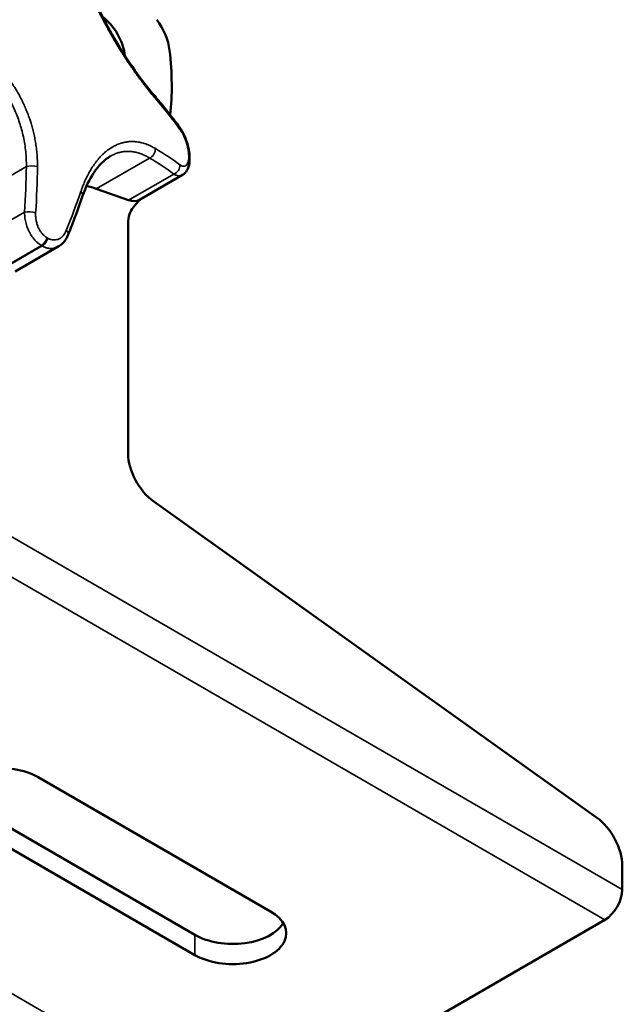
# Paper-space layout 'Sheet_1' of a CAD drawing. Header units: millimetres. Extents: x 0 to 118, y 0 to 118.
# Tile 39 of 206: x 40.72 to 43.6, y 26.68 to 31.39. Entities that reach past the tile are written whole.
import ezdxf

# ---------------------------------------------------------------- set-up
doc = ezdxf.new("R2010")
doc.units = ezdxf.units.MM
doc.layers.add('Visible (ANSI)', color=7, linetype='Continuous', lineweight=50)
doc.layers.add('Visible Narrow (ANSI)', color=7, linetype='Continuous', lineweight=35)

psp = doc.layouts.new('Sheet_1')

# ---------------------------------------------------------------- linework, layer by layer
at = {"layer": 'Visible (ANSI)'}
for p, q in [((41.49613, 30.64797), (41.2906, 30.52931)), ((41.08417, 30.58206), (41.23883, 30.52742)), ((41.23644, 29.31481), (41.23644, 30.41552)), ((40.69627, 30.18617), (40.9018, 30.30483)), ((40.9018, 30.30483), (40.9018, 30.30484)), ((41.35937, 29.08421), (43.47981, 27.57191)), ((41.91849, 27.1226), (40.80493, 27.76551)), ((40.44303, 27.653), (41.55658, 27.01009)), ((40.44303, 27.55657), (41.55658, 26.91366)), ((43.60274, 27.22707), (43.60274, 27.34131)), ((43.51922, 27.08242), (41.79321, 26.08591))]:
    psp.add_line(p, q, dxfattribs=at)
for centre, major_axis, ratio, start_param, end_param in [((41.09724, 31.27088), (-0.08858, 0.15343), 0.5773503, 4.0608446, 5.3639334), ((41.29715, 31.30146), (0.09843, -0.17048), 0.5773503, 0.9256059, 1.7728869), ((40.40127, 31.6727), (0.73819, -1.27858), 0.5773503, 0.669857, 0.9256059), ((41.44992, 30.85435), (0.03176, 0.02326), 0.5974573, 0.0000118, 0.0000246), ((41.49148, 30.72884), (0.03937, 0.00008), 0.5759744, 0.0000002, 0.000013), ((41.49148, 30.72517), (0.03937, -0.00008), 0.5787228, 6.2831729, 6.2831852), ((41.16373, 30.06277), (0.29528, -0.51143), 0.5773503, 2.5478936, 2.6635698), ((41.21973, 30.65205), (0.07087, -0.12274), 0.5773503, 5.6894863, 6.2831853), ((40.40127, 31.6727), (0.73819, -1.27858), 0.5773503, 0.1822068, 0.2376831), ((41.37563, 30.33516), (-0.09843, 0.17048), 0.5773503, 0.1822068, 0.7853982), ((40.91285, 30.37691), (0.03655, -0.01463), 0.4927311, 0.0000076, 0.0000216), ((41.37563, 29.23444), (0.09843, -0.17048), 0.5773503, 3.9269908, 5.3806784), ((40.62398, 27.66104), (-0.25591, 0), 0.5773503, 3.9269908, 7.0685835), ((43.46354, 27.42168), (0.09843, -0.17048), 0.5773503, 0.7853982, 2.2390857), ((43.51922, 27.17886), (0.05906, 0.10229), 0.5773503, 3.9269908, 5.4977871), ((41.73754, 27.01813), (0.25591, 0), 0.5773503, 3.9269908, 7.0685835), ((41.73754, 27.11457), (0.25591, 0), 0.5773503, 3.9269908, 5.9507384)]:
    psp.add_ellipse(centre, major_axis=major_axis, ratio=ratio, start_param=start_param, end_param=end_param, dxfattribs=at)
for points, knots in [([(41.01848, 31.62391), (41.03597, 31.57405), (41.05868, 31.51902), (41.11061, 31.4092), (41.14025, 31.35308), (41.20255, 31.24661), (41.23589, 31.19484), (41.3007, 31.10325), (41.33287, 31.06192), (41.36359, 31.02617)], [0, 0, 0, 0, 0.4917129, 0.4917129, 0.9672154, 0.9672154, 1.4319696, 1.4319696, 1.870697, 1.870697, 1.870697, 1.870697]), ([(41.48168, 30.87762), (41.47431, 30.88768), (41.46683, 30.89771), (41.45169, 30.91771), (41.44401, 30.92768), (41.42846, 30.94756), (41.42059, 30.95747), (41.40464, 30.97721), (41.39657, 30.98705), (41.38022, 31.00666), (41.37196, 31.01643), (41.36359, 31.02617)], [2.864110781, 2.864110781, 2.864110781, 2.864110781, 2.879313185, 2.879313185, 2.89451559, 2.89451559, 2.909717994, 2.909717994, 2.924920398, 2.924920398, 2.940122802, 2.940122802, 2.940122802, 2.940122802]), ([(41.48168, 30.87762), (41.49067, 30.86534), (41.49896, 30.85078), (41.5123, 30.82114), (41.51776, 30.80589), (41.52557, 30.77703), (41.52826, 30.76305), (41.53043, 30.74268), (41.53084, 30.73568), (41.53085, 30.72892)], [0, 0, 0, 0, 0.13430702, 0.13430702, 0.25431106, 0.25431106, 0.36300213, 0.36300213, 0.42167358, 0.42167358, 0.42167358, 0.42167358]), ([(41.15096, 30.73731), (41.12296, 30.72114), (41.09515, 30.69394), (41.05095, 30.62682), (41.03302, 30.58936), (41.01854, 30.54749)], [0.00000109, 0.00000109, 0.00000109, 0.00000109, 0.49465021, 0.49465021, 0.90561762, 0.90561762, 0.90561762, 0.90561762]), ([(41.53085, 30.72509), (41.53082, 30.71146), (41.52925, 30.69865), (41.52365, 30.68096), (41.52116, 30.67521), (41.51538, 30.66556), (41.51232, 30.6615), (41.50508, 30.65406), (41.50081, 30.65068), (41.49613, 30.64797)], [0, 0, 0, 0, 0.11848499, 0.11848499, 0.17903828, 0.17903828, 0.22712901, 0.22712901, 0.27721329, 0.27721329, 0.27721329, 0.27721329]), ([(41.53085, 30.72892), (41.53085, 30.72867), (41.53085, 30.72841), (41.53085, 30.7279), (41.53085, 30.72765), (41.53085, 30.72713), (41.53085, 30.72688), (41.53085, 30.72637), (41.53085, 30.72611), (41.53085, 30.7256), (41.53085, 30.72534), (41.53085, 30.72509)], [3.139212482, 3.139212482, 3.139212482, 3.139212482, 3.1401645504, 3.1401645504, 3.1411166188, 3.1411166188, 3.1420686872, 3.1420686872, 3.1430207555, 3.1430207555, 3.1439728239, 3.1439728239, 3.1439728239, 3.1439728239]), ([(40.9494, 30.36228), (40.95439, 30.37475), (40.95931, 30.38719), (40.96898, 30.41204), (40.97375, 30.42444), (40.98312, 30.44919), (40.98773, 30.46154), (40.9968, 30.48619), (41.00125, 30.49849), (41.01001, 30.52303), (41.01432, 30.53528), (41.01854, 30.54749)], [2.864110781, 2.864110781, 2.864110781, 2.864110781, 2.879313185, 2.879313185, 2.89451559, 2.89451559, 2.909717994, 2.909717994, 2.924920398, 2.924920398, 2.940122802, 2.940122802, 2.940122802, 2.940122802]), ([(40.9494, 30.36228), (40.94381, 30.34831), (40.936, 30.3354), (40.91916, 30.31687), (40.91087, 30.31007), (40.9018, 30.30484)], [0, 0, 0, 0, 0.12382185, 0.12382185, 0.21497857, 0.21497857, 0.21497857, 0.21497857])]:
    psp.add_open_spline(points, degree=3, knots=knots, dxfattribs=at)
psp.add_open_spline([(41.49613, 30.64797), (41.49613, 30.64797), (41.49613, 30.64797), (41.49613, 30.64797)], degree=3, dxfattribs=at)
at = {"layer": 'Visible Narrow (ANSI)'}
for p, q in [((37.1998, 30.92381), (43.60274, 27.22707)), ((43.51922, 27.08242), (37.11629, 30.77916)), ((40.74903, 30.68836), (40.49416, 30.54122)), ((41.33903, 30.7292), (41.08417, 30.58206)), ((41.23883, 30.52742), (41.45522, 30.65236)), ((40.52418, 30.34531), (40.74058, 30.47024)), ((40.62233, 30.19496), (40.82169, 30.31007)), ((40.82501, 30.30816), (40.62563, 30.19306)), ((35.39028, 29.78264), (41.79321, 26.08591)), ((41.55658, 26.91366), (41.55658, 27.01009))]:
    psp.add_line(p, q, dxfattribs=at)
for centre, major_axis, ratio, start_param, end_param in [((41.33373, 31.00051), (0.02986, 0.02566), 0.5630678, 5.7594759, 6.2831853), ((38.82419, 30.13185), (3.00547, -0.55945), 0.6767752, 0.6239903, 0.7000023), ((41.44992, 30.85435), (0.03176, 0.02327), 0.5974573, 5.8045567, 6.2831725), ((41.33373, 30.76382), (-0.0202, -0.03379), 0.7786198, 0.8152988, 2.2985579), ((38.82419, 29.70175), (-3.02184, -0.46298), 0.4567734, 3.5703961, 3.6464081), ((40.8498, 31.12802), (-0.47858, 0.82893), 0.5773503, 3.9246106, 3.929371), ((41.49148, 30.72884), (0.03937, 0.00008), 0.5759744, 0.0000128, 0.4670232), ((41.49148, 30.72517), (0.03937, -0.00008), 0.5787228, 0, 0.4694033), ((38.57687, 30.01226), (-1.00518, -2.84556), 0.6767752, 1.9626386, 2.0386506), ((40.77636, 30.67871), (-0.03937, 0.0004), 0.3320011, 3.9997613, 5.4830205), ((38.60181, 30.00346), (1.01824, 2.88254), 0.6767752, 5.1042313, 5.1802433), ((38.82903, 29.67016), (2.98307, 0.45704), 0.4567734, 0.4288034, 0.5048155), ((41.44992, 30.68698), (0.02329, 0.03174), 0.8090437, 4.0317296, 5.5149888), ((38.97428, 29.78841), (-1.91187, -2.3855), 0.4567734, 2.1578255, 2.2338375), ((40.98133, 30.56036), (0.03721, -0.01287), 0.5475531, 6.2831849, 7.1890099), ((40.76791, 30.46059), (0.03928, -0.00263), 0.2811448, 0.8756, 2.3588592), ((40.91285, 30.37691), (0.03655, -0.01463), 0.4927311, 0, 0.9306412), ((40.82176, 30.34218), (-0.01976, -0.03405), 0.5759744, 0.7865854, 2.040194), ((40.82335, 31.11275), (-0.49213, 0.85239), 0.5773503, 2.3538143, 2.3585747), ((40.82494, 30.34034), (0.01961, 0.03414), 0.5787228, 3.9257979, 5.1794065), ((40.8498, 31.12802), (0.47858, -0.82893), 0.5773503, 5.495407, 5.5001673)]:
    psp.add_ellipse(centre, major_axis=major_axis, ratio=ratio, start_param=start_param, end_param=end_param, dxfattribs=at)
for points, knots in [([(41.00984, 31.63262), (41.0133, 31.62273), (41.01679, 31.61316), (41.02023, 31.60395), (41.02059, 31.603), (41.02094, 31.60205), (41.0213, 31.60111), (41.02509, 31.59103), (41.02883, 31.58141), (41.03253, 31.57215), (41.03622, 31.5629), (41.03986, 31.554), (41.04346, 31.54539), (41.04706, 31.53677), (41.05063, 31.52844), (41.05418, 31.52031), (41.05772, 31.51217), (41.06125, 31.50423), (41.06478, 31.49644), (41.06831, 31.48864), (41.07183, 31.48099), (41.07536, 31.47344), (41.0783, 31.46716), (41.08124, 31.46096), (41.0842, 31.4548), (41.08481, 31.45354), (41.08541, 31.45228), (41.08602, 31.45103), (41.08959, 31.44363), (41.09319, 31.43629), (41.09682, 31.42897), (41.0997, 31.42319), (41.1026, 31.41743), (41.10553, 31.41167), (41.10631, 31.41014), (41.10709, 31.40861), (41.10787, 31.40708), (41.1116, 31.39979), (41.11538, 31.39251), (41.11922, 31.3852), (41.12306, 31.3779), (41.12696, 31.37058), (41.13092, 31.36325), (41.13489, 31.35592), (41.13891, 31.34857), (41.143, 31.34121), (41.14708, 31.33385), (41.15122, 31.32649), (41.1554, 31.31915), (41.15959, 31.3118), (41.16382, 31.30448), (41.16809, 31.29718), (41.17235, 31.28989), (41.17665, 31.28263), (41.18098, 31.27542), (41.1853, 31.26822), (41.18965, 31.26106), (41.19402, 31.25396), (41.19839, 31.24686), (41.20278, 31.23982), (41.20718, 31.23284), (41.21042, 31.22771), (41.21367, 31.22261), (41.21693, 31.21754), (41.2181, 31.21571), (41.21928, 31.21388), (41.22046, 31.21206), (41.2249, 31.20519), (41.22938, 31.19835), (41.2339, 31.19154), (41.23773, 31.18577), (41.24159, 31.18001), (41.24549, 31.17425), (41.24619, 31.17322), (41.2469, 31.17218), (41.2476, 31.17115), (41.25118, 31.16589), (41.25479, 31.16062), (41.25846, 31.15534), (41.25953, 31.1538), (41.2606, 31.15227), (41.26167, 31.15072), (41.26556, 31.14516), (41.2695, 31.13958), (41.27352, 31.13395), (41.27444, 31.13266), (41.27536, 31.13137), (41.27629, 31.13007), (41.28127, 31.12313), (41.28638, 31.11611), (41.29164, 31.10897), (41.29691, 31.10184), (41.30235, 31.09458), (41.308, 31.08716), (41.31366, 31.07973), (41.31954, 31.07214), (41.32571, 31.06431), (41.33188, 31.05649), (41.33834, 31.04843), (41.34518, 31.04009), (41.35202, 31.03175), (41.35925, 31.02312), (41.36681, 31.01432)], [0, 0, 0, 0, 0.0335748, 0.0335748, 0.0335748, 0.037037, 0.037037, 0.037037, 0.0740741, 0.0740741, 0.0740741, 0.1111111, 0.1111111, 0.1111111, 0.1481481, 0.1481481, 0.1481481, 0.1851852, 0.1851852, 0.1851852, 0.2222222, 0.2222222, 0.2222222, 0.2529801, 0.2529801, 0.2529801, 0.2592593, 0.2592593, 0.2592593, 0.2962963, 0.2962963, 0.2962963, 0.3255643, 0.3255643, 0.3255643, 0.3333333, 0.3333333, 0.3333333, 0.3703704, 0.3703704, 0.3703704, 0.4074074, 0.4074074, 0.4074074, 0.4444444, 0.4444444, 0.4444444, 0.4814815, 0.4814815, 0.4814815, 0.5185185, 0.5185185, 0.5185185, 0.5555556, 0.5555556, 0.5555556, 0.5925926, 0.5925926, 0.5925926, 0.6296296, 0.6296296, 0.6296296, 0.6568596, 0.6568596, 0.6568596, 0.6666667, 0.6666667, 0.6666667, 0.7037037, 0.7037037, 0.7037037, 0.7350993, 0.7350993, 0.7350993, 0.7407407, 0.7407407, 0.7407407, 0.7694261, 0.7694261, 0.7694261, 0.7777778, 0.7777778, 0.7777778, 0.8079105, 0.8079105, 0.8079105, 0.8148148, 0.8148148, 0.8148148, 0.8518519, 0.8518519, 0.8518519, 0.8888889, 0.8888889, 0.8888889, 0.9259259, 0.9259259, 0.9259259, 0.962963, 0.962963, 0.962963, 1, 1, 1, 1]), ([(40.80219, 30.68834), (40.80233, 30.70153), (40.80205, 30.71412), (40.80148, 30.72606), (40.80091, 30.738), (40.80005, 30.74928), (40.79898, 30.76005), (40.79792, 30.77082), (40.79664, 30.78108), (40.7952, 30.79095), (40.79376, 30.80081), (40.79217, 30.81028), (40.79043, 30.81946), (40.7887, 30.82864), (40.78682, 30.83754), (40.78483, 30.84622), (40.78283, 30.85489), (40.78071, 30.86336), (40.77848, 30.87166), (40.77624, 30.87996), (40.77388, 30.88811), (40.77141, 30.89614), (40.76936, 30.90277), (40.76724, 30.90932), (40.76503, 30.91582), (40.76456, 30.91719), (40.76409, 30.91856), (40.76361, 30.91993), (40.76089, 30.92777), (40.75804, 30.93554), (40.75506, 30.94326), (40.75208, 30.95098), (40.74897, 30.95865), (40.74571, 30.9663), (40.74246, 30.97394), (40.73906, 30.98155), (40.73552, 30.98912), (40.73198, 30.9967), (40.72829, 31.00425), (40.72447, 31.01175), (40.72064, 31.01925), (40.71667, 31.02671), (40.71257, 31.03411), (40.70847, 31.0415), (40.70424, 31.04883), (40.69989, 31.05608), (40.69554, 31.06332), (40.69107, 31.07048), (40.68649, 31.07754), (40.68191, 31.0846), (40.67722, 31.09156), (40.67243, 31.09842), (40.66764, 31.10527), (40.66275, 31.11202), (40.65776, 31.11866), (40.65277, 31.12531), (40.64768, 31.13184), (40.64248, 31.13829), (40.63729, 31.14473), (40.63198, 31.15109), (40.62655, 31.15737), (40.62194, 31.16269), (40.61724, 31.16797), (40.61243, 31.17321), (40.61157, 31.17415), (40.6107, 31.17509), (40.60983, 31.17602), (40.60541, 31.1808), (40.60089, 31.18554), (40.59625, 31.19026), (40.59491, 31.19163), (40.59355, 31.19301), (40.59218, 31.19438), (40.58611, 31.20047), (40.57985, 31.20653), (40.57333, 31.21259), (40.56682, 31.21865), (40.56007, 31.22472), (40.55299, 31.23081), (40.54591, 31.2369), (40.53851, 31.24302), (40.53069, 31.2492), (40.52287, 31.25537), (40.51463, 31.2616), (40.50584, 31.26791), (40.49705, 31.27423), (40.4877, 31.28062), (40.47763, 31.28709), (40.46756, 31.29357), (40.45676, 31.30013), (40.44522, 31.30664)], [0, 0, 0, 0, 0.037037, 0.037037, 0.037037, 0.0740741, 0.0740741, 0.0740741, 0.1111111, 0.1111111, 0.1111111, 0.1481481, 0.1481481, 0.1481481, 0.1851852, 0.1851852, 0.1851852, 0.2222222, 0.2222222, 0.2222222, 0.2592593, 0.2592593, 0.2592593, 0.2898362, 0.2898362, 0.2898362, 0.2962963, 0.2962963, 0.2962963, 0.3333333, 0.3333333, 0.3333333, 0.3703704, 0.3703704, 0.3703704, 0.4074074, 0.4074074, 0.4074074, 0.4444444, 0.4444444, 0.4444444, 0.4814815, 0.4814815, 0.4814815, 0.5185185, 0.5185185, 0.5185185, 0.5555556, 0.5555556, 0.5555556, 0.5925926, 0.5925926, 0.5925926, 0.6296296, 0.6296296, 0.6296296, 0.6666667, 0.6666667, 0.6666667, 0.7037037, 0.7037037, 0.7037037, 0.7350993, 0.7350993, 0.7350993, 0.7407407, 0.7407407, 0.7407407, 0.7694261, 0.7694261, 0.7694261, 0.7777778, 0.7777778, 0.7777778, 0.8148148, 0.8148148, 0.8148148, 0.8518519, 0.8518519, 0.8518519, 0.8888889, 0.8888889, 0.8888889, 0.9259259, 0.9259259, 0.9259259, 0.962963, 0.962963, 0.962963, 1, 1, 1, 1]), ([(40.41865, 31.26058), (40.42891, 31.25493), (40.43905, 31.24895), (40.45904, 31.23634), (40.46889, 31.22973), (40.48825, 31.21589), (40.49777, 31.20866), (40.51643, 31.19363), (40.52557, 31.18582), (40.54148, 31.17144), (40.54832, 31.16497), (40.56338, 31.1501), (40.57152, 31.1416), (40.58737, 31.12414), (40.59507, 31.11517), (40.60999, 31.09681), (40.61722, 31.08741), (40.63117, 31.06822), (40.6379, 31.05843), (40.65049, 31.03899), (40.65638, 31.02936), (40.66796, 31.0093), (40.67363, 30.99885), (40.68438, 30.97767), (40.68946, 30.96694), (40.69904, 30.94524), (40.70354, 30.93428), (40.71191, 30.91216), (40.71579, 30.901), (40.72275, 30.87909), (40.72586, 30.86835), (40.73176, 30.84578), (40.7345, 30.83395), (40.73928, 30.8102), (40.74132, 30.79829), (40.7447, 30.77446), (40.74605, 30.76253), (40.74803, 30.7387), (40.74867, 30.7268), (40.74918, 30.70605), (40.7492, 30.69719), (40.74903, 30.68836)], [0, 0, 0, 0, 0.0524656, 0.0524656, 0.1048244, 0.1048244, 0.1571231, 0.1571231, 0.2093467, 0.2093467, 0.25, 0.25, 0.3005574, 0.3005574, 0.3510801, 0.3510801, 0.4015822, 0.4015822, 0.4520743, 0.4520743, 0.5, 0.5, 0.5504569, 0.5504569, 0.6009342, 0.6009342, 0.6514207, 0.6514207, 0.7019471, 0.7019471, 0.75, 0.75, 0.8024856, 0.8024856, 0.8550681, 0.8550681, 0.9077038, 0.9077038, 0.960444, 0.960444, 1, 1, 1, 1]), ([(41.48451, 30.86626), (41.48788, 30.86167), (41.49119, 30.85658), (41.49664, 30.84721), (41.49884, 30.84313), (41.50176, 30.83727), (41.50255, 30.83564), (41.50621, 30.82784), (41.50891, 30.82141), (41.51245, 30.81191), (41.51349, 30.80897), (41.51569, 30.80237), (41.51683, 30.7987), (41.51968, 30.78874), (41.52123, 30.78243), (41.52283, 30.77459), (41.52314, 30.77297), (41.52427, 30.76676), (41.52495, 30.76223), (41.52613, 30.75198), (41.52651, 30.74635), (41.52661, 30.74039), (41.52661, 30.73976), (41.52661, 30.73912)], [0.00000001, 0.00000001, 0.00000001, 0.00000001, 0.14618123, 0.14618123, 0.25, 0.25, 0.28933425, 0.28933425, 0.43552187, 0.43552187, 0.5, 0.5, 0.57932291, 0.57932291, 0.71464924, 0.71464924, 0.75, 0.75, 0.85090309, 0.85090309, 0.98396906, 0.98396906, 1, 1, 1, 1]), ([(41.36681, 30.77456), (41.36342, 30.77658), (41.36009, 30.77848), (41.35683, 30.78025), (41.35349, 30.78206), (41.35023, 30.78375), (41.34703, 30.78531), (41.34645, 30.7856), (41.34587, 30.78588), (41.34529, 30.78616), (41.34359, 30.78698), (41.34191, 30.78776), (41.34025, 30.78852), (41.33745, 30.78979), (41.33471, 30.79097), (41.33203, 30.79208), (41.32992, 30.79294), (41.32785, 30.79375), (41.32582, 30.79452), (41.32221, 30.79588), (41.3187, 30.79711), (41.31527, 30.79821), (41.31458, 30.79843), (41.31389, 30.79865), (41.3132, 30.79887), (41.31146, 30.79941), (41.30975, 30.79992), (41.30806, 30.8004), (41.3042, 30.80149), (41.30044, 30.80244), (41.29677, 30.80326), (41.29504, 30.80365), (41.29333, 30.80401), (41.29164, 30.80434), (41.28757, 30.80515), (41.28361, 30.8058), (41.27972, 30.80631), (41.27855, 30.80647), (41.27739, 30.80661), (41.27624, 30.80675), (41.27421, 30.80698), (41.2722, 30.80718), (41.27021, 30.80734), (41.26859, 30.80747), (41.26699, 30.80759), (41.26541, 30.80767), (41.26413, 30.80775), (41.26287, 30.8078), (41.26161, 30.80785), (41.25791, 30.80798), (41.25427, 30.808), (41.25067, 30.80791), (41.25042, 30.8079), (41.25017, 30.8079), (41.24992, 30.80789), (41.24912, 30.80787), (41.24833, 30.80784), (41.24754, 30.80781), (41.24386, 30.80765), (41.24021, 30.80739), (41.23659, 30.80701), (41.23568, 30.80692), (41.23476, 30.80682), (41.23385, 30.80671), (41.23259, 30.80656), (41.23135, 30.8064), (41.2301, 30.80622), (41.228, 30.80592), (41.22591, 30.80559), (41.22382, 30.80522), (41.22268, 30.80502), (41.22154, 30.80481), (41.2204, 30.80458), (41.21738, 30.80399), (41.21438, 30.80331), (41.21139, 30.80256), (41.21108, 30.80248), (41.21076, 30.80241), (41.21045, 30.80232), (41.20934, 30.80204), (41.20824, 30.80174), (41.20713, 30.80144), (41.20419, 30.80062), (41.20125, 30.79973), (41.19832, 30.79876), (41.19703, 30.79833), (41.19573, 30.79789), (41.19444, 30.79743), (41.19429, 30.79737), (41.19415, 30.79732), (41.194, 30.79727), (41.1909, 30.79616), (41.18782, 30.79496), (41.18474, 30.79367), (41.18349, 30.79315), (41.18225, 30.79261), (41.181, 30.79206), (41.18051, 30.79184), (41.18002, 30.79162), (41.17953, 30.7914), (41.1772, 30.79034), (41.17488, 30.78924), (41.17257, 30.78808), (41.17109, 30.78734), (41.16961, 30.78657), (41.16814, 30.78579), (41.16741, 30.7854), (41.16668, 30.78501), (41.16595, 30.78461), (41.16392, 30.7835), (41.1619, 30.78235), (41.15988, 30.78116), (41.15841, 30.78029), (41.15694, 30.7794), (41.15548, 30.77849), (41.1546, 30.77794), (41.15373, 30.77739), (41.15285, 30.77682), (41.15091, 30.77558), (41.14899, 30.77429), (41.14707, 30.77298), (41.14574, 30.77206), (41.14442, 30.77113), (41.1431, 30.77019), (41.14218, 30.76953), (41.14127, 30.76886), (41.14036, 30.76818), (41.13869, 30.76695), (41.13704, 30.7657), (41.1354, 30.76442), (41.13394, 30.76328), (41.13249, 30.76212), (41.13105, 30.76094), (41.13027, 30.7603), (41.12949, 30.75965), (41.12871, 30.759), (41.12668, 30.7573), (41.12467, 30.75556), (41.12266, 30.75378), (41.12156, 30.75279), (41.12046, 30.75179), (41.11936, 30.75078), (41.11882, 30.75029), (41.11828, 30.74979), (41.11775, 30.74928), (41.11554, 30.74722), (41.11336, 30.74511), (41.11119, 30.74294), (41.11013, 30.74188), (41.10907, 30.74081), (41.10801, 30.73972), (41.10774, 30.73943), (41.10746, 30.73915), (41.10718, 30.73886), (41.1045, 30.73608), (41.10185, 30.73321), (41.09921, 30.73026), (41.09846, 30.72942), (41.09771, 30.72857), (41.09696, 30.72771), (41.09385, 30.72415), (41.09077, 30.72046), (41.08771, 30.71664), (41.08745, 30.71631), (41.08719, 30.71598), (41.08693, 30.71566), (41.08667, 30.71533), (41.08641, 30.71499), (41.08615, 30.71466), (41.08328, 30.71103), (41.08044, 30.70728), (41.07761, 30.70338), (41.07751, 30.70324), (41.07741, 30.7031), (41.07731, 30.70297), (41.0767, 30.70213), (41.07609, 30.70128), (41.07549, 30.70043), (41.07298, 30.6969), (41.07048, 30.69327), (41.06798, 30.68949), (41.06788, 30.68935), (41.06779, 30.68921), (41.0677, 30.68907), (41.06677, 30.68766), (41.06583, 30.68622), (41.0649, 30.68477), (41.06281, 30.68153), (41.06073, 30.67819), (41.05864, 30.67473), (41.05813, 30.6739), (41.05763, 30.67306), (41.05713, 30.67221), (41.05618, 30.67062), (41.05523, 30.669), (41.05428, 30.66736), (41.05255, 30.66437), (41.05081, 30.6613), (41.04907, 30.65813), (41.04815, 30.65645), (41.04722, 30.65473), (41.04629, 30.65299), (41.04537, 30.65127), (41.04445, 30.64953), (41.04353, 30.64776), (41.04218, 30.64515), (41.04083, 30.64249), (41.03947, 30.63975), (41.03852, 30.63784), (41.03757, 30.63589), (41.03661, 30.63391), (41.03528, 30.63113), (41.03394, 30.62829), (41.03259, 30.62536), (41.03168, 30.62339), (41.03077, 30.62138), (41.02986, 30.61933), (41.02849, 30.61626), (41.02711, 30.61311), (41.02573, 30.60985), (41.02428, 30.60644), (41.02282, 30.60292), (41.02135, 30.59928), (41.02091, 30.59818), (41.02046, 30.59706), (41.02002, 30.59594), (41.01875, 30.59273), (41.01747, 30.58943), (41.01619, 30.58603), (41.0145, 30.58156), (41.01281, 30.57693), (41.01112, 30.57214), (41.01069, 30.57092), (41.01026, 30.56969), (41.00984, 30.56845)], [0, 0, 0, 0, 0.01673707, 0.01673707, 0.01673707, 0.03390279, 0.03390279, 0.03390279, 0.03703704, 0.03703704, 0.03703704, 0.04627023, 0.04627023, 0.04627023, 0.06186381, 0.06186381, 0.06186381, 0.07407407, 0.07407407, 0.07407407, 0.09567405, 0.09567405, 0.09567405, 0.10006278, 0.10006278, 0.10006278, 0.11111111, 0.11111111, 0.11111111, 0.13628964, 0.13628964, 0.13628964, 0.14814815, 0.14814815, 0.14814815, 0.17662871, 0.17662871, 0.17662871, 0.18518519, 0.18518519, 0.18518519, 0.20025604, 0.20025604, 0.20025604, 0.21245836, 0.21245836, 0.21245836, 0.22222222, 0.22222222, 0.22222222, 0.25093175, 0.25093175, 0.25093175, 0.25292506, 0.25292506, 0.25292506, 0.25925926, 0.25925926, 0.25925926, 0.28880159, 0.28880159, 0.28880159, 0.2962963, 0.2962963, 0.2962963, 0.30654814, 0.30654814, 0.30654814, 0.32384445, 0.32384445, 0.32384445, 0.33333333, 0.33333333, 0.33333333, 0.35842565, 0.35842565, 0.35842565, 0.36105913, 0.36105913, 0.36105913, 0.37037037, 0.37037037, 0.37037037, 0.3951644, 0.3951644, 0.3951644, 0.40614839, 0.40614839, 0.40614839, 0.40740741, 0.40740741, 0.40740741, 0.43373571, 0.43373571, 0.43373571, 0.44444444, 0.44444444, 0.44444444, 0.44864109, 0.44864109, 0.44864109, 0.4686742, 0.4686742, 0.4686742, 0.48148148, 0.48148148, 0.48148148, 0.48783541, 0.48783541, 0.48783541, 0.50556611, 0.50556611, 0.50556611, 0.51851852, 0.51851852, 0.51851852, 0.52630611, 0.52630611, 0.52630611, 0.54358802, 0.54358802, 0.54358802, 0.55555556, 0.55555556, 0.55555556, 0.56389933, 0.56389933, 0.56389933, 0.57909145, 0.57909145, 0.57909145, 0.59259259, 0.59259259, 0.59259259, 0.59990189, 0.59990189, 0.59990189, 0.61904876, 0.61904876, 0.61904876, 0.62962963, 0.62962963, 0.62962963, 0.63484135, 0.63484135, 0.63484135, 0.65619173, 0.65619173, 0.65619173, 0.66666667, 0.66666667, 0.66666667, 0.66942577, 0.66942577, 0.66942577, 0.69609344, 0.69609344, 0.69609344, 0.7037037, 0.7037037, 0.7037037, 0.73533871, 0.73533871, 0.73533871, 0.73803145, 0.73803145, 0.73803145, 0.74074074, 0.74074074, 0.74074074, 0.77037764, 0.77037764, 0.77037764, 0.77141213, 0.77141213, 0.77141213, 0.77777778, 0.77777778, 0.77777778, 0.80404216, 0.80404216, 0.80404216, 0.80501067, 0.80501067, 0.80501067, 0.81481481, 0.81481481, 0.81481481, 0.83667539, 0.83667539, 0.83667539, 0.84195005, 0.84195005, 0.84195005, 0.85185185, 0.85185185, 0.85185185, 0.86986855, 0.86986855, 0.86986855, 0.87945384, 0.87945384, 0.87945384, 0.88888889, 0.88888889, 0.88888889, 0.90274238, 0.90274238, 0.90274238, 0.91241218, 0.91241218, 0.91241218, 0.92592593, 0.92592593, 0.92592593, 0.93504151, 0.93504151, 0.93504151, 0.94868156, 0.94868156, 0.94868156, 0.96296296, 0.96296296, 0.96296296, 0.96729106, 0.96729106, 0.96729106, 0.97963864, 0.97963864, 0.97963864, 0.99587673, 0.99587673, 0.99587673, 1, 1, 1, 1]), ([(41.15096, 30.73731), (41.1569, 30.74074), (41.16292, 30.7438), (41.17511, 30.74918), (41.18127, 30.7515), (41.19372, 30.75538), (41.2, 30.75694), (41.21265, 30.75931), (41.21903, 30.76012), (41.23151, 30.76094), (41.23761, 30.761), (41.2504, 30.76042), (41.25708, 30.75971), (41.27046, 30.75748), (41.27716, 30.75597), (41.29055, 30.75215), (41.29723, 30.74984), (41.31056, 30.74445), (41.31721, 30.74136), (41.32892, 30.73522), (41.33399, 30.73232), (41.33903, 30.7292)], [0.5000225, 0.5000225, 0.5000225, 0.5000225, 0.55047436, 0.55047436, 0.60096844, 0.60096844, 0.65147152, 0.65147152, 0.70201389, 0.70201389, 0.75, 0.75, 0.80225216, 0.80225216, 0.85459698, 0.85459698, 0.90699252, 0.90699252, 0.95948957, 0.95948957, 1, 1, 1, 1]), ([(41.52661, 30.7354), (41.5266, 30.72992), (41.52626, 30.72477), (41.52507, 30.71636), (41.52435, 30.71293), (41.52323, 30.70913), (41.52301, 30.70844), (41.52154, 30.70409), (41.52001, 30.70092), (41.51707, 30.69664), (41.51582, 30.6952), (41.51371, 30.69331), (41.5129, 30.69269), (41.50969, 30.69064), (41.50708, 30.68976), (41.5032, 30.68945), (41.50209, 30.68946), (41.49903, 30.68975), (41.49704, 30.69021), (41.49192, 30.69204), (41.48873, 30.69374), (41.48516, 30.69625), (41.48484, 30.69648), (41.48451, 30.69672)], [0, 0, 0, 0, 0.13965777, 0.13965777, 0.25, 0.25, 0.27486857, 0.27486857, 0.41224395, 0.41224395, 0.5, 0.5, 0.55063108, 0.55063108, 0.6942739, 0.6942739, 0.75, 0.75, 0.84452059, 0.84452059, 0.98582717, 0.98582717, 1, 1, 1, 1]), ([(41.49613, 30.64797), (41.49607, 30.64794), (41.49602, 30.64791), (41.49467, 30.64714), (41.49333, 30.64651), (41.49056, 30.64546), (41.48913, 30.64504), (41.48644, 30.64446), (41.48518, 30.64428), (41.48247, 30.64405), (41.48102, 30.64402), (41.47805, 30.64416), (41.47654, 30.64432), (41.47345, 30.64484), (41.47188, 30.64519), (41.46845, 30.64616), (41.46659, 30.64681), (41.46279, 30.64835), (41.46086, 30.64926), (41.45769, 30.65093), (41.45646, 30.65162), (41.45522, 30.65236)], [0.56943871, 0.56943871, 0.56943871, 0.56943871, 0.57142857, 0.57142857, 0.62162515, 0.62162515, 0.67189024, 0.67189024, 0.71428571, 0.71428571, 0.76175024, 0.76175024, 0.80944655, 0.80944655, 0.85714286, 0.85714286, 0.91166558, 0.91166558, 0.96605697, 0.96605697, 1, 1, 1, 1]), ([(40.82169, 30.31007), (40.81532, 30.31377), (40.80913, 30.31822), (40.80325, 30.32327), (40.80307, 30.32343), (40.80288, 30.32359), (40.80269, 30.32375), (40.8026, 30.32383), (40.8025, 30.32391), (40.80241, 30.324), (40.79678, 30.32891), (40.79146, 30.33435), (40.78638, 30.34036), (40.78618, 30.34059), (40.78598, 30.34083), (40.78579, 30.34107), (40.78554, 30.34137), (40.78529, 30.34167), (40.78504, 30.34197), (40.77997, 30.34813), (40.77516, 30.35488), (40.77074, 30.36207), (40.77038, 30.36265), (40.77003, 30.36323), (40.76967, 30.36382), (40.76548, 30.37081), (40.76167, 30.37819), (40.75829, 30.38584), (40.75788, 30.38678), (40.75747, 30.38772), (40.75707, 30.38866), (40.75432, 30.39517), (40.75187, 30.40186), (40.74979, 30.40862), (40.7494, 30.40986), (40.74903, 30.4111), (40.74867, 30.41234), (40.74838, 30.41335), (40.7481, 30.41435), (40.74782, 30.41536), (40.74551, 30.42383), (40.74374, 30.43234), (40.74252, 30.44094), (40.74244, 30.44151), (40.74237, 30.44207), (40.74229, 30.44264), (40.74125, 30.45042), (40.74067, 30.45829), (40.74058, 30.46607), (40.74056, 30.46747), (40.74056, 30.46886), (40.74058, 30.47024)], [0, 0, 0, 0, 0.136299, 0.136299, 0.136299, 0.1406297, 0.1406297, 0.1406297, 0.1428571, 0.1428571, 0.1428571, 0.2740941, 0.2740941, 0.2740941, 0.2792273, 0.2792273, 0.2792273, 0.2857143, 0.2857143, 0.2857143, 0.4178474, 0.4178474, 0.4178474, 0.4285714, 0.4285714, 0.4285714, 0.5558578, 0.5558578, 0.5558578, 0.5714286, 0.5714286, 0.5714286, 0.6786933, 0.6786933, 0.6786933, 0.6983913, 0.6983913, 0.6983913, 0.7142857, 0.7142857, 0.7142857, 0.8483481, 0.8483481, 0.8483481, 0.8571429, 0.8571429, 0.8571429, 0.9783107, 0.9783107, 0.9783107, 1, 1, 1, 1]), ([(40.84819, 30.34744), (40.84343, 30.3502), (40.8388, 30.35358), (40.83093, 30.36061), (40.8276, 30.36405), (40.82374, 30.36863), (40.82304, 30.36949), (40.81854, 30.37518), (40.81502, 30.38043), (40.80985, 30.3896), (40.80798, 30.3933), (40.80528, 30.39932), (40.80434, 30.40156), (40.80096, 30.41026), (40.7989, 30.41694), (40.79669, 30.42636), (40.79614, 30.42901), (40.79486, 30.43619), (40.79426, 30.44073), (40.79329, 30.45204), (40.79317, 30.45879), (40.79355, 30.46606), (40.79359, 30.46673), (40.79364, 30.46739)], [0, 0, 0, 0, 0.1396578, 0.1396578, 0.25, 0.25, 0.2748686, 0.2748686, 0.4122439, 0.4122439, 0.5, 0.5, 0.5506311, 0.5506311, 0.6942739, 0.6942739, 0.75, 0.75, 0.8445206, 0.8445206, 0.9858271, 0.9858271, 1, 1, 1, 1]), ([(40.94047, 30.38261), (40.93817, 30.37687), (40.93542, 30.37151), (40.93003, 30.36317), (40.92759, 30.35996), (40.92398, 30.35591), (40.92296, 30.35484), (40.91804, 30.34999), (40.91382, 30.34674), (40.90737, 30.34301), (40.90534, 30.342), (40.90072, 30.34003), (40.89811, 30.33915), (40.89091, 30.33731), (40.88622, 30.33676), (40.88023, 30.33686), (40.87898, 30.33692), (40.87417, 30.33733), (40.87059, 30.33798), (40.86231, 30.34028), (40.85762, 30.34219), (40.85251, 30.34496), (40.85196, 30.34526), (40.85141, 30.34558)], [0.00000001, 0.00000001, 0.00000001, 0.00000001, 0.14618123, 0.14618123, 0.25, 0.25, 0.28933425, 0.28933425, 0.43552187, 0.43552187, 0.5, 0.5, 0.57932291, 0.57932291, 0.71464924, 0.71464924, 0.75, 0.75, 0.85090309, 0.85090309, 0.98396905, 0.98396905, 1, 1, 1, 1]), ([(40.82501, 30.30816), (40.82779, 30.30656), (40.83057, 30.30512), (40.83334, 30.30385), (40.83606, 30.3026), (40.83876, 30.3015), (40.84143, 30.30056), (40.84267, 30.30012), (40.8439, 30.29971), (40.84513, 30.29934), (40.84547, 30.29923), (40.84582, 30.29913), (40.84616, 30.29903), (40.8481, 30.29846), (40.85003, 30.29797), (40.85194, 30.29756), (40.85387, 30.29714), (40.85579, 30.2968), (40.85769, 30.29653), (40.85961, 30.29627), (40.86152, 30.29607), (40.86342, 30.29595), (40.86372, 30.29593), (40.86403, 30.29592), (40.86434, 30.2959), (40.86471, 30.29588), (40.86508, 30.29587), (40.86546, 30.29585), (40.86717, 30.29579), (40.86888, 30.29579), (40.87059, 30.29586), (40.87229, 30.29592), (40.87398, 30.29605), (40.87568, 30.29624), (40.87734, 30.29642), (40.87901, 30.29667), (40.88068, 30.29699), (40.88147, 30.29714), (40.88226, 30.2973), (40.88305, 30.29748), (40.88332, 30.29754), (40.88358, 30.2976), (40.88385, 30.29766), (40.88557, 30.29808), (40.8873, 30.29856), (40.88901, 30.29912), (40.89073, 30.29968), (40.89245, 30.30032), (40.89414, 30.30103), (40.89584, 30.30175), (40.89752, 30.30254), (40.89918, 30.3034), (40.89999, 30.30382), (40.90078, 30.30425), (40.90158, 30.30471), (40.90165, 30.30475), (40.90172, 30.30479), (40.9018, 30.30483)], [0, 0, 0, 0, 0.05869614, 0.05869614, 0.05869614, 0.11619309, 0.11619309, 0.11619309, 0.14285714, 0.14285714, 0.14285714, 0.15034715, 0.15034715, 0.15034715, 0.19272619, 0.19272619, 0.19272619, 0.23557124, 0.23557124, 0.23557124, 0.27873049, 0.27873049, 0.27873049, 0.28571429, 0.28571429, 0.28571429, 0.29421426, 0.29421426, 0.29421426, 0.33337185, 0.33337185, 0.33337185, 0.37228989, 0.37228989, 0.37228989, 0.4105033, 0.4105033, 0.4105033, 0.42857143, 0.42857143, 0.42857143, 0.43460894, 0.43460894, 0.43460894, 0.47385228, 0.47385228, 0.47385228, 0.51309234, 0.51309234, 0.51309234, 0.55237613, 0.55237613, 0.55237613, 0.57142857, 0.57142857, 0.57142857, 0.57319214, 0.57319214, 0.57319214, 0.57319214])]:
    psp.add_open_spline(points, degree=3, knots=knots, dxfattribs=at)

doc.saveas('drawing.dxf')
